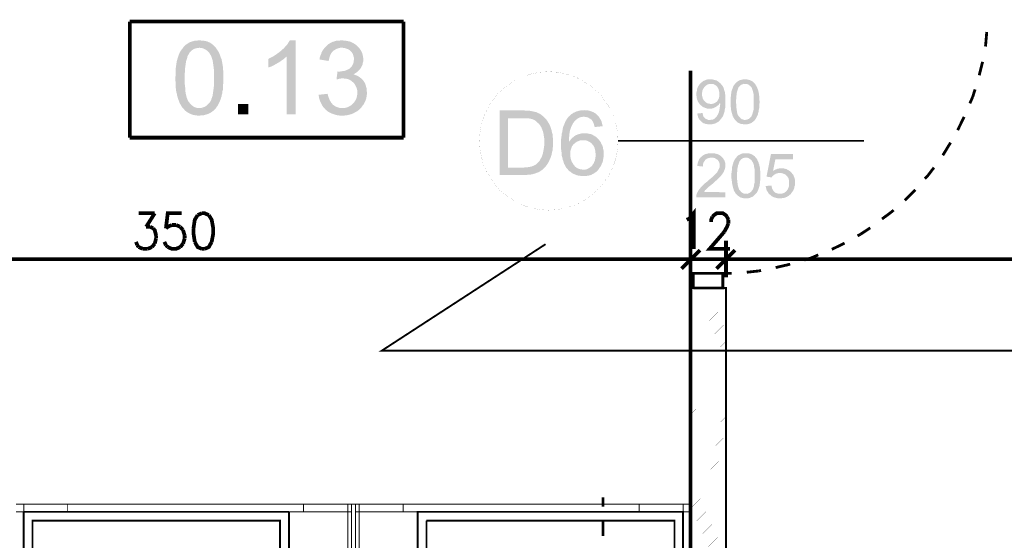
# Model space of a CAD drawing. Header units: millimetres. Extents: x -14047 to 49934, y -21523 to 14989.
# Tile 77 of 256: x 436 to 770, y 6058 to 6235. Entities that reach past the tile are written whole.
import ezdxf

# ---------------------------------------------------------------- set-up
doc = ezdxf.new("R2010")
doc.units = ezdxf.units.MM
doc.layers.add('H', color=7, linetype='Continuous')
doc.layers.add('P', color=7, linetype='Continuous')

msp = doc.modelspace()

# ---------------------------------------------------------------- hatches: boundary and pattern name
at = {"layer": 'H', "linetype": 'Continuous'}
for points in [[(496.976, 6202.323), (496.356, 6202.323), (495.651, 6202.408), (495.121, 6202.498), (494.506, 6202.673), (493.976, 6202.853), (493.446, 6203.118), (493.006, 6203.378), (492.476, 6203.733), (492.036, 6204.088), (491.681, 6204.528), (491.242, 6204.968), (490.977, 6205.323), (490.537, 6206.113), (490.272, 6206.553), (490.097, 6206.998), (489.922, 6207.528), (489.742, 6207.968), (489.567, 6208.583), (489.392, 6209.112), (489.302, 6209.727), (489.127, 6210.347), (489.037, 6210.962), (488.952, 6211.582), (488.862, 6212.287), (488.862, 6212.992), (488.862, 6213.787), (488.772, 6214.492), (488.772, 6215.107), (488.862, 6215.817), (488.862, 6216.521), (488.862, 6217.226), (488.862, 6217.841), (488.952, 6218.546), (489.037, 6219.166), (489.127, 6219.696), (489.212, 6220.311), (489.302, 6220.841), (489.477, 6221.371), (489.567, 6221.811), (489.742, 6222.251), (489.922, 6222.871), (490.182, 6223.486), (490.447, 6224.015), (490.802, 6224.545), (491.152, 6224.985), (491.506, 6225.515), (496.886, 6225.34), (496.356, 6225.25), (495.741, 6225.16), (495.211, 6224.985), (494.771, 6224.72), (494.241, 6224.37), (493.886, 6223.925), (493.536, 6223.576), (493.356, 6223.221), (493.096, 6222.781), (492.916, 6222.426), (492.831, 6221.986), (492.651, 6221.456), (492.476, 6220.931), (492.386, 6220.401), (492.301, 6219.781), (492.211, 6219.166), (492.126, 6218.546), (492.036, 6217.756), (492.036, 6217.051), (491.946, 6216.257), (491.946, 6215.462), (491.946, 6214.227), (491.946, 6213.432), (492.036, 6212.642), (492.126, 6211.932), (492.126, 6211.227), (492.211, 6210.522), (492.301, 6209.992), (492.386, 6209.377), (492.566, 6208.848), (492.651, 6208.408), (492.831, 6207.968), (493.006, 6207.528), (493.181, 6207.173), (493.446, 6206.908), (493.801, 6206.378), (494.241, 6205.938), (494.681, 6205.583), (495.211, 6205.233), (495.741, 6205.058), (496.271, 6204.878), (496.796, 6204.878), (502.44, 6204.703), (502.09, 6204.353), (501.65, 6203.908), (501.47, 6203.823), (501.03, 6203.468), (500.59, 6203.203), (500.06, 6202.938), (499.53, 6202.763), (498.915, 6202.588), (498.386, 6202.408), (497.681, 6202.408), (497.061, 6202.323)], [(502.44, 6204.703), (496.976, 6204.878), (497.501, 6204.878), (498.031, 6205.058), (498.561, 6205.233), (499.09, 6205.498), (499.53, 6205.848), (499.97, 6206.293), (500.415, 6206.733), (500.765, 6207.263), (500.94, 6207.613), (501.03, 6207.968), (501.205, 6208.408), (501.385, 6208.937), (501.47, 6209.467), (501.56, 6209.992), (501.65, 6210.612), (501.735, 6211.227), (501.825, 6211.932), (501.91, 6212.642), (501.91, 6213.432), (501.91, 6214.317), (501.91, 6215.107), (501.91, 6215.992), (501.91, 6216.786), (501.91, 6217.576), (501.825, 6218.281), (501.735, 6218.991), (501.65, 6219.606), (501.56, 6220.226), (501.47, 6220.841), (501.385, 6221.281), (501.205, 6221.811), (501.03, 6222.251), (500.94, 6222.606), (500.675, 6222.956), (500.5, 6223.311), (500.15, 6223.84), (499.705, 6224.28), (499.18, 6224.63), (498.736, 6224.895), (498.211, 6225.16), (497.681, 6225.25), (497.061, 6225.34), (496.886, 6225.34), (491.506, 6225.515), (491.861, 6225.865), (492.301, 6226.31), (492.386, 6226.395), (492.916, 6226.75), (493.356, 6227.015), (493.886, 6227.28), (494.416, 6227.455), (495.036, 6227.63), (495.651, 6227.805), (496.271, 6227.805), (496.886, 6227.895), (497.591, 6227.805), (498.211, 6227.805), (498.825, 6227.63), (499.445, 6227.545), (499.97, 6227.28), (500.5, 6227.1), (501.03, 6226.75), (501.47, 6226.395), (501.91, 6226.045), (502.355, 6225.6), (502.705, 6225.075), (502.97, 6224.72), (503.235, 6224.28), (503.59, 6223.751), (503.765, 6223.221), (504.03, 6222.606), (504.205, 6222.076), (504.47, 6221.456), (504.56, 6221.016), (504.645, 6220.576), (504.735, 6220.046), (504.825, 6219.516), (504.91, 6218.991), (505, 6218.371), (505, 6217.756), (505.085, 6217.051), (505.085, 6216.431), (505.085, 6215.637), (505.085, 6214.317), (505.085, 6213.612), (505, 6212.992), (505, 6212.287), (504.91, 6211.672), (504.91, 6211.052), (504.735, 6210.437), (504.735, 6209.907), (504.56, 6209.377), (504.47, 6208.848), (504.295, 6208.408), (504.205, 6207.968), (503.94, 6207.348), (503.675, 6206.733), (503.41, 6206.203), (503.145, 6205.673), (502.795, 6205.233)], [(526.517, 6202.763), (526.517, 6222.341), (522.017, 6222.426), (522.547, 6222.781), (523.077, 6223.136), (523.517, 6223.486), (524.047, 6223.84), (524.487, 6224.19), (524.842, 6224.545), (525.367, 6224.985), (525.897, 6225.515), (526.252, 6225.955), (526.692, 6226.395), (527.047, 6226.925), (527.307, 6227.365), (527.572, 6227.805), (529.601, 6227.895), (529.601, 6202.763)], [(540.8, 6220.841), (537.715, 6221.371), (537.8, 6222.076), (537.98, 6222.691), (538.245, 6223.221), (538.42, 6223.84), (538.685, 6224.28), (539.035, 6224.81), (539.39, 6225.25), (539.745, 6225.69), (540.185, 6226.045), (540.715, 6226.575), (541.155, 6226.835), (541.685, 6227.1), (542.21, 6227.365), (542.83, 6227.545), (543.36, 6227.72), (543.974, 6227.805), (544.594, 6227.805), (545.209, 6227.895), (545.829, 6227.805), (546.444, 6227.805), (547.064, 6227.63), (547.679, 6227.545), (548.209, 6227.365), (548.739, 6227.1), (549.004, 6227.015), (549.529, 6226.66), (550.059, 6226.31), (550.499, 6225.955), (550.943, 6225.515), (545.299, 6225.34), (544.679, 6225.34), (544.064, 6225.16), (543.534, 6224.985), (543.005, 6224.72), (542.475, 6224.37), (542.3, 6224.19), (541.945, 6223.84), (541.595, 6223.401), (541.33, 6222.871), (541.155, 6222.341), (540.975, 6221.721), (540.8, 6221.016)], [(550.499, 6217.136), (544.239, 6217.226), (544.859, 6217.311), (545.474, 6217.401), (546.094, 6217.491), (546.619, 6217.666), (547.239, 6217.931), (547.769, 6218.196), (548.294, 6218.636), (548.649, 6219.076), (548.914, 6219.516), (549.179, 6220.046), (549.269, 6220.576), (549.354, 6221.281), (549.354, 6221.456), (549.354, 6222.076), (549.179, 6222.606), (549.004, 6223.221), (548.739, 6223.661), (548.294, 6224.105), (547.769, 6224.63), (547.324, 6224.895), (546.799, 6225.075), (546.179, 6225.25), (545.564, 6225.34), (545.299, 6225.34), (550.943, 6225.515), (551.293, 6225.075), (551.648, 6224.545), (551.913, 6224.015), (552.178, 6223.486), (552.353, 6222.871), (552.443, 6222.341), (552.528, 6221.721), (552.528, 6221.371), (552.528, 6220.751), (552.353, 6220.136), (552.263, 6219.606), (551.998, 6219.076), (551.733, 6218.546), (551.293, 6217.931), (550.943, 6217.576)], [(520.343, 6218.636), (520.343, 6221.546), (520.958, 6221.901), (521.487, 6222.166), (522.017, 6222.426), (526.517, 6222.341), (526.072, 6221.986), (525.722, 6221.636), (525.192, 6221.281), (524.662, 6220.931), (524.132, 6220.486), (523.607, 6220.226), (522.987, 6219.871), (522.372, 6219.516), (521.842, 6219.251), (521.312, 6218.991), (520.783, 6218.811)], [(543.444, 6214.582), (543.799, 6217.311), (544.239, 6217.226), (550.499, 6217.136), (549.974, 6216.786), (549.444, 6216.431), (549.089, 6216.341), (549.709, 6216.167), (550.324, 6215.902), (550.853, 6215.637), (551.293, 6215.372), (551.733, 6215.022), (545.564, 6214.932), (545.119, 6214.932), (544.504, 6214.847), (543.889, 6214.667)], [(551.558, 6204.793), (545.384, 6204.878), (546.004, 6204.878), (546.534, 6204.968), (547.149, 6205.143), (547.679, 6205.408), (548.209, 6205.673), (548.649, 6206.028), (549.004, 6206.378), (549.444, 6206.818), (549.709, 6207.263), (550.059, 6207.788), (550.239, 6208.318), (550.414, 6208.937), (550.499, 6209.552), (550.499, 6210.082), (550.499, 6210.702), (550.414, 6211.317), (550.239, 6211.847), (549.974, 6212.377), (549.709, 6212.902), (549.354, 6213.347), (549.089, 6213.612), (548.649, 6213.962), (548.209, 6214.317), (547.679, 6214.582), (547.149, 6214.757), (546.534, 6214.847), (545.914, 6214.932), (545.564, 6214.932), (551.733, 6215.022), (552.178, 6214.582), (552.528, 6214.227), (552.883, 6213.697), (553.148, 6213.257), (553.323, 6212.727), (553.498, 6212.112), (553.673, 6211.492), (553.673, 6210.877), (553.763, 6210.257), (553.763, 6209.552), (553.673, 6208.937), (553.588, 6208.318), (553.413, 6207.788), (553.233, 6207.263), (552.968, 6206.733), (552.703, 6206.203), (552.353, 6205.763), (551.998, 6205.233)], [(666.548, 6206.293), (666.373, 6206.553), (666.198, 6206.818), (666.018, 6207.173), (665.753, 6207.788), (665.578, 6208.498), (665.578, 6208.848), (665.493, 6209.202), (665.493, 6209.552), (665.493, 6209.992), (665.578, 6210.347), (665.668, 6210.702), (665.668, 6211.142), (665.753, 6211.407), (665.933, 6211.757), (666.018, 6212.112), (666.198, 6212.377), (666.373, 6212.642), (666.548, 6212.902), (666.813, 6213.167), (667.168, 6213.522), (667.433, 6213.697), (667.698, 6213.962), (667.958, 6214.137), (668.313, 6214.227), (668.578, 6214.402), (668.928, 6214.492), (669.283, 6214.582), (669.638, 6214.582), (670.077, 6214.667), (670.252, 6214.667), (670.607, 6214.667), (670.957, 6214.582), (671.312, 6214.492), (671.662, 6214.402), (672.017, 6214.317), (672.367, 6214.227), (672.632, 6214.052), (672.897, 6213.877), (673.162, 6213.697), (673.427, 6213.432), (673.782, 6213.167), (670.427, 6213.082), (670.077, 6213.082), (669.813, 6213.082), (669.458, 6212.902), (669.108, 6212.817), (668.843, 6212.552), (668.578, 6212.377), (668.313, 6212.112), (668.138, 6211.847), (667.873, 6211.582), (667.783, 6211.227), (667.608, 6210.962), (667.518, 6210.612), (667.433, 6209.907), (667.433, 6209.552), (667.433, 6209.112), (667.518, 6208.758), (667.608, 6208.408), (667.698, 6208.053), (667.873, 6207.788), (668.048, 6207.528), (668.223, 6207.263), (668.578, 6206.908), (668.843, 6206.733), (669.108, 6206.553), (669.458, 6206.468), (669.813, 6206.378), (670.162, 6206.293), (670.427, 6206.293)], [(685.33, 6200.734), (681.981, 6200.824), (682.336, 6200.914), (682.686, 6200.914), (682.951, 6201.089), (683.306, 6201.179), (683.571, 6201.439), (683.831, 6201.703), (684.096, 6201.968), (684.276, 6202.233), (684.361, 6202.498), (684.451, 6202.673), (684.541, 6202.938), (684.626, 6203.293), (684.715, 6203.558), (684.8, 6203.908), (684.89, 6204.263), (684.89, 6204.703), (684.89, 6205.058), (684.98, 6205.498), (684.98, 6206.028), (684.98, 6206.468), (684.98, 6206.998), (684.98, 6207.528), (684.98, 6207.968), (684.98, 6208.498), (684.89, 6208.937), (684.89, 6209.287), (684.89, 6209.727), (684.8, 6210.082), (684.715, 6210.437), (684.626, 6210.702), (684.541, 6211.052), (684.451, 6211.317), (684.361, 6211.492), (684.276, 6211.757), (684.186, 6211.932), (683.921, 6212.197), (683.656, 6212.462), (683.306, 6212.727), (683.041, 6212.902), (682.776, 6212.992), (682.421, 6213.082), (682.071, 6213.082), (678.716, 6213.257), (678.981, 6213.432), (679.161, 6213.697), (679.601, 6213.962), (679.866, 6214.137), (680.131, 6214.317), (680.481, 6214.402), (680.836, 6214.492), (681.186, 6214.582), (681.541, 6214.667), (681.981, 6214.667), (682.421, 6214.667), (682.776, 6214.582), (683.126, 6214.492), (683.481, 6214.402), (683.746, 6214.317), (684.096, 6214.137), (684.451, 6213.962), (684.715, 6213.787), (684.98, 6213.522), (685.245, 6213.257), (685.51, 6212.992), (685.595, 6212.727), (685.775, 6212.462), (685.95, 6212.197), (686.125, 6211.847), (686.215, 6211.492), (686.39, 6211.142), (686.48, 6210.787), (686.565, 6210.522), (686.655, 6210.257), (686.655, 6209.992), (686.745, 6209.642), (686.745, 6209.287), (686.83, 6208.937), (686.83, 6208.583), (686.83, 6208.143), (686.83, 6207.788), (686.92, 6207.348), (686.92, 6206.553), (686.83, 6206.113), (686.83, 6205.673), (686.83, 6204.968), (686.745, 6204.528), (686.655, 6204.173), (686.655, 6203.908), (686.48, 6203.203), (686.39, 6202.938), (686.39, 6202.763), (686.035, 6201.968), (685.86, 6201.618), (685.685, 6201.354)], [(669.987, 6199.324), (669.638, 6199.324), (669.193, 6199.414), (668.843, 6199.414), (668.578, 6199.499), (668.223, 6199.679), (667.873, 6199.764), (667.608, 6199.944), (667.343, 6200.204), (667.168, 6200.294), (666.903, 6200.559), (666.728, 6200.824), (670.077, 6200.824), (670.427, 6200.914), (670.782, 6200.914), (671.132, 6200.999), (671.487, 6201.179), (671.842, 6201.439), (672.102, 6201.703), (672.367, 6201.968), (672.547, 6202.233), (672.722, 6202.588), (672.897, 6202.853), (672.987, 6203.203), (673.162, 6203.558), (673.252, 6203.998), (673.337, 6204.353), (673.427, 6204.703), (673.427, 6205.143), (673.517, 6205.498), (673.602, 6206.203), (673.517, 6206.643), (672.102, 6206.818), (672.367, 6206.998), (672.547, 6207.173), (672.722, 6207.438), (672.897, 6207.703), (673.077, 6208.053), (673.162, 6208.318), (673.252, 6208.673), (673.337, 6209.112), (673.337, 6209.467), (673.337, 6210.082), (673.252, 6210.437), (673.162, 6210.787), (673.077, 6211.142), (672.987, 6211.492), (672.812, 6211.757), (672.632, 6212.022), (672.547, 6212.197), (672.282, 6212.462), (671.927, 6212.642), (671.662, 6212.817), (671.312, 6212.992), (670.957, 6213.082), (670.607, 6213.082), (670.427, 6213.082), (673.782, 6213.167), (673.957, 6212.902), (674.222, 6212.642), (674.397, 6212.377), (674.752, 6211.672), (674.837, 6211.407), (674.927, 6211.052), (675.017, 6210.787), (675.192, 6210.172), (675.192, 6209.817), (675.277, 6209.467), (675.367, 6209.022), (675.367, 6208.673), (675.367, 6208.233), (675.367, 6207.788), (675.367, 6207.438), (675.367, 6206.908), (675.367, 6206.553), (675.367, 6206.113), (675.277, 6205.323), (675.277, 6204.968), (675.192, 6204.613), (675.102, 6204.263), (675.102, 6203.908), (675.017, 6203.558), (674.927, 6203.293), (674.837, 6203.028), (674.752, 6202.853), (674.662, 6202.408), (674.487, 6202.058), (674.307, 6201.793), (674.047, 6201.439), (673.867, 6201.179), (673.602, 6200.914), (673.427, 6200.649), (673.162, 6200.384), (672.897, 6200.204), (672.632, 6200.029), (672.282, 6199.854), (672.017, 6199.679), (671.662, 6199.589), (671.312, 6199.499), (670.957, 6199.414), (670.607, 6199.324), (670.252, 6199.324)], [(681.981, 6199.324), (681.626, 6199.324), (681.276, 6199.414), (680.921, 6199.414), (680.571, 6199.499), (680.216, 6199.679), (679.951, 6199.764), (679.601, 6199.944), (679.336, 6200.119), (679.071, 6200.384), (678.806, 6200.649), (678.631, 6200.914), (678.451, 6201.089), (678.276, 6201.354), (678.101, 6201.618), (678.011, 6201.883), (677.836, 6202.148), (677.746, 6202.408), (677.661, 6202.763), (677.481, 6203.378), (677.396, 6203.733), (677.306, 6204.088), (677.222, 6204.878), (677.132, 6205.763), (677.132, 6206.203), (677.132, 6206.643), (677.132, 6206.998), (677.132, 6207.438), (677.132, 6207.878), (677.132, 6208.233), (677.222, 6209.022), (677.222, 6209.377), (677.306, 6209.727), (677.396, 6210.082), (677.396, 6210.437), (677.481, 6210.702), (677.571, 6211.052), (677.661, 6211.227), (677.836, 6211.672), (677.926, 6212.022), (678.101, 6212.377), (678.276, 6212.642), (678.716, 6213.257), (681.981, 6213.082), (681.626, 6213.082), (681.276, 6212.992), (680.921, 6212.902), (680.656, 6212.727), (680.396, 6212.552), (680.131, 6212.287), (679.951, 6212.022), (679.776, 6211.847), (679.686, 6211.582), (679.601, 6211.407), (679.426, 6210.787), (679.336, 6210.522), (679.246, 6210.172), (679.161, 6209.817), (679.161, 6209.467), (679.071, 6209.022), (679.071, 6208.143), (678.981, 6207.703), (678.981, 6206.468), (679.071, 6205.938), (679.071, 6205.498), (679.071, 6205.058), (679.161, 6204.613), (679.161, 6204.263), (679.246, 6203.908), (679.336, 6203.558), (679.336, 6203.293), (679.426, 6202.938), (679.511, 6202.673), (679.601, 6202.498), (679.776, 6202.233), (679.866, 6202.058), (680.131, 6201.793), (680.396, 6201.528), (680.656, 6201.264), (680.921, 6201.089), (681.276, 6200.999), (681.541, 6200.914), (681.891, 6200.824), (685.33, 6200.734), (685.065, 6200.559), (684.8, 6200.294), (684.451, 6200.029), (684.186, 6199.854), (683.831, 6199.679), (683.571, 6199.589), (683.216, 6199.499), (682.861, 6199.414), (682.421, 6199.324), (682.071, 6199.324)], [(545.299, 6202.323), (544.679, 6202.323), (544.064, 6202.408), (543.444, 6202.498), (542.92, 6202.673), (542.3, 6202.853), (541.77, 6203.028), (541.24, 6203.293), (540.8, 6203.558), (540.27, 6203.908), (539.83, 6204.263), (539.48, 6204.703), (539.035, 6205.143), (538.685, 6205.583), (538.42, 6206.113), (538.155, 6206.643), (537.89, 6207.173), (537.715, 6207.703), (537.54, 6208.318), (537.45, 6208.937), (537.36, 6209.377), (540.45, 6209.727), (540.625, 6209.022), (540.8, 6208.408), (541.065, 6207.788), (541.33, 6207.263), (541.595, 6206.818), (541.945, 6206.378), (542.21, 6206.028), (542.74, 6205.673), (543.27, 6205.323), (543.799, 6205.143), (544.329, 6204.968), (544.944, 6204.878), (545.384, 6204.878), (551.558, 6204.793), (551.383, 6204.613), (550.943, 6204.173), (550.499, 6203.823), (549.974, 6203.558), (549.529, 6203.293), (549.004, 6203.028), (548.384, 6202.763), (547.854, 6202.673), (547.324, 6202.498), (546.619, 6202.408), (546.004, 6202.323), (545.384, 6202.323)], [(510.024, 6202.763), (510.024, 6206.293), (513.554, 6206.293), (513.554, 6202.763)], [(669.987, 6204.703), (669.638, 6204.703), (669.193, 6204.703), (668.928, 6204.793), (668.578, 6204.878), (668.223, 6205.058), (667.873, 6205.143), (667.608, 6205.323), (667.343, 6205.583), (667.078, 6205.763), (666.813, 6206.028), (666.548, 6206.293), (670.427, 6206.293), (670.782, 6206.293), (671.132, 6206.378), (671.487, 6206.468), (671.842, 6206.643), (672.102, 6206.818), (673.517, 6206.643), (673.337, 6206.378), (673.162, 6206.113), (672.897, 6205.848), (672.547, 6205.583), (672.282, 6205.408), (672.017, 6205.233), (671.662, 6205.058), (671.397, 6204.878), (671.047, 6204.793), (670.692, 6204.703), (670.342, 6204.703)], [(598.737, 6182.131), (598.737, 6204.088), (607.026, 6204.088), (607.641, 6203.998), (608.171, 6203.998), (608.791, 6203.998), (609.231, 6203.908), (609.671, 6203.823), (610.111, 6203.733), (611.26, 6203.468), (611.785, 6203.203), (612.23, 6203.028), (612.67, 6202.763), (613.11, 6202.408), (613.465, 6202.148), (613.815, 6201.793), (606.321, 6201.439), (601.647, 6201.439), (601.647, 6184.686), (613.73, 6184.331), (613.375, 6183.981), (612.935, 6183.716), (612.405, 6183.361), (611.965, 6183.101), (611.435, 6182.921), (610.995, 6182.746), (610.375, 6182.571), (610.201, 6182.481), (609.761, 6182.391), (609.231, 6182.306), (608.701, 6182.216), (608.171, 6182.216), (607.641, 6182.131), (607.026, 6182.131)], [(613.73, 6184.331), (601.647, 6184.686), (607.026, 6184.686), (607.641, 6184.776), (608.171, 6184.776), (608.701, 6184.861), (609.141, 6184.951), (609.586, 6185.041), (609.761, 6185.126), (610.291, 6185.306), (610.815, 6185.566), (611.26, 6185.831), (611.61, 6186.186), (612.05, 6186.625), (612.315, 6186.98), (612.58, 6187.42), (612.845, 6187.95), (613.11, 6188.39), (613.285, 6189.005), (613.465, 6189.45), (613.55, 6189.975), (613.64, 6190.42), (613.73, 6190.945), (613.815, 6191.475), (613.905, 6192.095), (613.905, 6192.625), (613.905, 6193.945), (613.905, 6194.564), (613.815, 6195.089), (613.73, 6195.709), (613.64, 6196.239), (613.55, 6196.679), (613.375, 6197.209), (613.2, 6197.649), (613.02, 6198.089), (612.845, 6198.444), (612.495, 6199.059), (612.14, 6199.499), (611.7, 6199.854), (611.345, 6200.204), (610.995, 6200.559), (610.555, 6200.824), (610.111, 6200.999), (609.671, 6201.179), (609.231, 6201.264), (608.791, 6201.354), (608.261, 6201.354), (607.731, 6201.439), (607.026, 6201.439), (606.411, 6201.439), (613.815, 6201.793), (614.17, 6201.439), (614.52, 6201.089), (614.875, 6200.649), (615.14, 6200.204), (615.405, 6199.764), (615.67, 6199.324), (615.935, 6198.794), (616.02, 6198.444), (616.195, 6198.004), (616.375, 6197.474), (616.46, 6197.029), (616.55, 6196.504), (616.725, 6195.974), (616.725, 6195.444), (616.815, 6194.914), (616.905, 6194.384), (616.905, 6193.77), (616.905, 6193.24), (616.905, 6192.625), (616.905, 6192.095), (616.815, 6191.475), (616.725, 6190.42), (616.55, 6189.89), (616.46, 6189.45), (616.375, 6189.005), (616.285, 6188.74), (616.11, 6188.215), (615.935, 6187.685), (615.67, 6187.155), (615.49, 6186.715), (615.225, 6186.276), (614.96, 6185.831), (614.785, 6185.566), (614.435, 6185.126), (614.08, 6184.686)], [(622.104, 6183.806), (621.754, 6184.246), (621.489, 6184.511), (621.224, 6184.861), (621.049, 6185.216), (620.869, 6185.656), (620.604, 6186.011), (620.519, 6186.451), (620.339, 6186.98), (620.164, 6187.42), (620.079, 6187.95), (619.899, 6188.48), (619.814, 6189.005), (619.814, 6189.625), (619.724, 6190.155), (619.634, 6190.86), (619.634, 6191.475), (619.634, 6192.18), (619.634, 6192.36), (619.634, 6193.77), (619.634, 6194.384), (619.724, 6195.004), (619.814, 6195.619), (619.814, 6196.149), (619.989, 6196.679), (620.079, 6197.209), (620.164, 6197.739), (620.254, 6198.264), (620.429, 6198.709), (620.784, 6199.589), (621.134, 6200.469), (621.399, 6200.824), (621.574, 6201.179), (621.839, 6201.528), (622.284, 6202.058), (622.724, 6202.408), (623.074, 6202.763), (623.514, 6203.028), (623.869, 6203.293), (624.309, 6203.468), (624.839, 6203.733), (625.278, 6203.823), (625.808, 6203.998), (626.338, 6204.088), (626.868, 6204.088), (627.398, 6204.173), (628.013, 6204.088), (628.633, 6204.088), (629.158, 6203.998), (629.688, 6203.823), (630.128, 6203.643), (630.573, 6203.468), (631.013, 6203.203), (631.453, 6202.938), (631.718, 6202.673), (632.068, 6202.323), (632.423, 6201.968), (627.308, 6201.968), (626.778, 6201.883), (626.248, 6201.793), (625.808, 6201.618), (625.278, 6201.354), (625.104, 6201.179), (624.664, 6200.914), (624.309, 6200.559), (624.044, 6200.204), (623.694, 6199.764), (623.429, 6199.234), (623.164, 6198.709), (623.074, 6198.529), (622.899, 6198.089), (622.809, 6197.739), (622.634, 6197.294), (622.544, 6196.769), (622.459, 6196.239), (622.459, 6195.709), (622.369, 6195.179), (622.284, 6194.564), (622.284, 6193.855), (622.284, 6193.415), (624.664, 6193.24), (624.224, 6192.885), (623.959, 6192.71), (623.604, 6192.27), (623.339, 6191.915), (623.164, 6191.475), (622.989, 6190.945), (622.809, 6190.42), (622.724, 6189.89), (622.724, 6189.36), (622.724, 6188.74), (622.809, 6188.215), (622.899, 6187.685), (623.074, 6187.155), (623.254, 6186.625), (623.604, 6186.096), (623.869, 6185.656), (624.224, 6185.216), (624.574, 6184.861), (624.929, 6184.596), (625.458, 6184.331), (625.898, 6184.156), (626.428, 6184.071), (626.953, 6183.981), (627.133, 6183.981)], [(631.013, 6198.444), (630.833, 6199.059), (630.658, 6199.679), (630.483, 6200.119), (630.218, 6200.559), (630.043, 6200.824), (629.603, 6201.179), (629.158, 6201.439), (628.718, 6201.703), (628.278, 6201.793), (627.748, 6201.883), (627.308, 6201.968), (632.423, 6201.968), (632.687, 6201.528), (632.952, 6201.089), (633.217, 6200.649), (633.392, 6200.204), (633.482, 6199.679), (633.657, 6199.059), (633.747, 6198.709)], [(666.728, 6200.824), (666.463, 6201.089), (666.283, 6201.354), (666.108, 6201.703), (666.018, 6202.058), (665.933, 6202.408), (665.843, 6202.763), (665.843, 6203.028), (667.608, 6203.203), (667.698, 6202.763), (667.783, 6202.408), (667.873, 6202.058), (668.138, 6201.793), (668.313, 6201.528), (668.403, 6201.439), (668.753, 6201.179), (669.018, 6201.089), (669.373, 6200.914), (669.723, 6200.824), (670.077, 6200.824)], [(624.664, 6193.24), (622.284, 6193.415), (622.634, 6193.855), (622.989, 6194.299), (623.339, 6194.739), (623.779, 6195.004), (624.134, 6195.354), (624.574, 6195.619), (625.194, 6195.884), (625.633, 6196.059), (626.163, 6196.149), (626.688, 6196.324), (627.218, 6196.324), (627.573, 6196.324), (628.188, 6196.324), (628.633, 6196.239), (629.158, 6196.149), (629.688, 6196.059), (630.128, 6195.884), (630.573, 6195.619), (631.013, 6195.354), (631.453, 6195.089), (631.893, 6194.739), (632.158, 6194.384), (632.513, 6194.034), (627.133, 6193.945), (626.513, 6193.945), (625.983, 6193.855), (625.543, 6193.68), (625.104, 6193.505)], [(627.218, 6181.776), (626.688, 6181.776), (626.163, 6181.866), (625.633, 6181.951), (625.104, 6182.041), (624.664, 6182.216), (624.224, 6182.391), (623.694, 6182.571), (623.339, 6182.836), (622.899, 6183.186), (622.459, 6183.451), (622.104, 6183.806), (627.133, 6183.981), (627.748, 6183.981), (628.188, 6184.071), (628.633, 6184.246), (629.073, 6184.511), (629.513, 6184.776), (629.953, 6185.126), (630.128, 6185.306), (630.393, 6185.746), (630.658, 6186.096), (630.833, 6186.536), (631.098, 6187.065), (631.188, 6187.595), (631.278, 6188.125), (631.363, 6188.655), (631.363, 6189.095), (631.278, 6189.71), (631.278, 6190.24), (631.098, 6190.77), (631.013, 6191.3), (630.833, 6191.74), (630.573, 6192.18), (630.218, 6192.535), (630.128, 6192.71), (629.778, 6193.065), (629.338, 6193.33), (628.893, 6193.595), (628.453, 6193.77), (627.923, 6193.945), (627.398, 6193.945), (627.133, 6193.945), (632.513, 6194.034), (632.862, 6193.595), (633.127, 6193.15), (633.302, 6192.71), (633.567, 6192.27), (633.747, 6191.83), (633.832, 6191.3), (633.922, 6190.77), (634.097, 6190.24), (634.097, 6189.625), (634.097, 6189.27), (634.097, 6188.74), (634.007, 6188.125), (633.922, 6187.595), (633.832, 6187.155), (633.747, 6186.625), (633.482, 6186.096), (633.302, 6185.656), (633.217, 6185.391), (632.952, 6184.951), (632.598, 6184.511), (632.333, 6184.071), (631.983, 6183.626), (631.628, 6183.276), (631.188, 6183.011), (630.748, 6182.656), (630.308, 6182.481), (629.863, 6182.216), (629.338, 6182.041), (628.808, 6181.951), (628.368, 6181.866), (627.748, 6181.776)], [(665.493, 6174.547), (665.493, 6174.897), (665.493, 6175.252), (665.578, 6175.602), (665.668, 6175.782), (665.753, 6176.132), (665.933, 6176.397), (666.108, 6176.752), (666.283, 6177.012), (666.548, 6177.367), (666.813, 6177.632), (666.903, 6177.807), (667.078, 6177.982), (667.253, 6178.247), (668.048, 6178.957), (668.313, 6179.216), (668.578, 6179.481), (668.928, 6179.746), (669.283, 6180.011), (669.638, 6180.366), (670.342, 6180.981), (670.692, 6181.246), (670.957, 6181.511), (671.487, 6182.041), (671.752, 6182.306), (672.017, 6182.481), (672.192, 6182.746), (672.367, 6182.921), (672.547, 6183.101), (672.812, 6183.541), (672.987, 6183.891), (673.162, 6184.246), (673.337, 6184.596), (673.427, 6184.951), (673.427, 6185.216), (673.427, 6185.481), (673.427, 6185.831), (673.337, 6186.186), (673.252, 6186.451), (673.077, 6186.8), (672.897, 6187.065), (672.722, 6187.33), (672.367, 6187.505), (672.102, 6187.685), (671.842, 6187.86), (671.487, 6187.95), (671.132, 6188.035), (670.692, 6188.035), (674.307, 6188.125), (674.572, 6187.86), (674.752, 6187.505), (674.927, 6187.245), (675.102, 6186.89), (675.192, 6186.625), (675.277, 6186.276), (675.367, 6185.921), (675.367, 6185.481), (675.367, 6185.041), (675.277, 6184.686), (675.102, 6183.981), (674.927, 6183.626), (674.837, 6183.361), (674.662, 6183.011), (674.487, 6182.746), (674.307, 6182.481), (674.047, 6182.131), (673.782, 6181.776), (673.602, 6181.601), (673.427, 6181.421), (673.162, 6181.156), (672.987, 6180.981), (672.722, 6180.716), (672.457, 6180.451), (672.102, 6180.186), (671.842, 6179.926), (671.487, 6179.661), (671.132, 6179.306), (670.957, 6179.132), (670.517, 6178.777), (670.162, 6178.512), (669.813, 6178.247), (669.548, 6177.982), (669.283, 6177.722), (669.018, 6177.542), (668.928, 6177.367), (668.488, 6177.012), (668.313, 6176.662), (668.138, 6176.397), (675.367, 6176.307), (675.367, 6174.547)], [(667.698, 6185.041), (665.843, 6185.216), (665.843, 6185.656), (665.933, 6186.011), (666.018, 6186.361), (666.108, 6186.715), (666.283, 6187.065), (666.373, 6187.42), (666.548, 6187.685), (666.813, 6187.95), (666.988, 6188.215), (667.253, 6188.39), (667.518, 6188.655), (668.048, 6189.005), (668.403, 6189.185), (668.753, 6189.27), (669.018, 6189.36), (669.458, 6189.45), (669.813, 6189.535), (670.162, 6189.535), (670.607, 6189.535), (671.047, 6189.535), (671.487, 6189.535), (671.842, 6189.45), (672.192, 6189.36), (672.547, 6189.27), (672.897, 6189.185), (673.162, 6189.005), (673.782, 6188.655), (673.957, 6188.48), (674.307, 6188.125), (670.607, 6188.035), (670.252, 6188.035), (669.902, 6187.95), (669.548, 6187.86), (669.193, 6187.77), (668.928, 6187.595), (668.578, 6187.33), (668.313, 6186.98), (668.138, 6186.715), (667.958, 6186.451), (667.873, 6186.096), (667.698, 6185.746), (667.698, 6185.306)], [(682.336, 6174.282), (681.981, 6174.282), (681.541, 6174.282), (681.186, 6174.367), (680.836, 6174.457), (680.481, 6174.547), (680.216, 6174.722), (679.951, 6174.897), (679.601, 6175.072), (679.336, 6175.337), (679.161, 6175.517), (678.896, 6175.782), (678.716, 6176.042), (678.631, 6176.222), (678.451, 6176.487), (678.276, 6176.752), (678.191, 6177.012), (678.101, 6177.367), (678.011, 6177.632), (677.836, 6178.337), (677.746, 6178.692), (677.661, 6179.042), (677.571, 6179.836), (677.481, 6180.631), (677.396, 6181.071), (677.396, 6181.601), (677.396, 6181.866), (677.396, 6182.306), (677.396, 6182.746), (677.481, 6183.186), (677.571, 6183.981), (677.571, 6184.331), (677.571, 6184.686), (677.661, 6185.041), (677.746, 6185.306), (677.836, 6185.656), (677.926, 6185.921), (678.011, 6186.186), (678.101, 6186.536), (678.276, 6186.89), (678.451, 6187.245), (678.631, 6187.595), (679.071, 6188.125), (682.246, 6188.035), (681.981, 6188.035), (681.541, 6187.95), (681.276, 6187.86), (681.011, 6187.685), (680.656, 6187.42), (680.481, 6187.245), (680.306, 6186.98), (680.131, 6186.8), (680.041, 6186.536), (679.951, 6186.276), (679.776, 6185.746), (679.601, 6185.391), (679.601, 6185.126), (679.511, 6184.776), (679.426, 6184.331), (679.426, 6183.981), (679.336, 6183.101), (679.336, 6182.656), (679.336, 6181.421), (679.336, 6180.896), (679.336, 6180.451), (679.426, 6180.011), (679.426, 6179.571), (679.511, 6179.216), (679.511, 6178.867), (679.601, 6178.512), (679.686, 6178.162), (679.776, 6177.897), (679.866, 6177.632), (679.951, 6177.367), (680.041, 6177.192), (680.216, 6177.012), (680.481, 6176.662), (680.656, 6176.397), (680.921, 6176.222), (681.276, 6176.042), (681.541, 6175.867), (681.891, 6175.782), (682.246, 6175.782), (685.595, 6175.692), (685.33, 6175.427), (685.155, 6175.252), (684.8, 6174.897), (684.451, 6174.722), (684.186, 6174.632), (683.831, 6174.457), (683.481, 6174.367), (683.126, 6174.282), (682.776, 6174.282), (682.421, 6174.282)], [(685.595, 6175.692), (682.336, 6175.782), (682.686, 6175.782), (682.951, 6175.867), (683.306, 6175.957), (683.571, 6176.132), (683.921, 6176.307), (684.186, 6176.572), (684.361, 6176.927), (684.626, 6177.192), (684.715, 6177.367), (684.8, 6177.632), (684.89, 6177.897), (684.98, 6178.162), (685.065, 6178.512), (685.065, 6178.867), (685.155, 6179.216), (685.245, 6179.571), (685.245, 6180.011), (685.245, 6180.451), (685.33, 6180.896), (685.33, 6181.421), (685.33, 6181.866), (685.33, 6182.391), (685.33, 6182.921), (685.245, 6183.361), (685.245, 6183.806), (685.245, 6184.246), (685.155, 6184.596), (685.065, 6184.951), (685.065, 6185.306), (684.98, 6185.656), (684.89, 6185.921), (684.8, 6186.186), (684.715, 6186.451), (684.541, 6186.625), (684.451, 6186.8), (684.186, 6187.155), (683.921, 6187.42), (683.656, 6187.595), (683.391, 6187.77), (683.041, 6187.95), (682.776, 6188.035), (682.421, 6188.035), (679.071, 6188.125), (679.246, 6188.39), (679.511, 6188.655), (679.866, 6188.92), (680.216, 6189.095), (680.481, 6189.185), (680.836, 6189.36), (681.101, 6189.45), (681.541, 6189.535), (681.891, 6189.535), (682.246, 6189.535), (682.686, 6189.535), (683.126, 6189.535), (683.481, 6189.45), (683.746, 6189.36), (684.096, 6189.27), (684.451, 6189.095), (684.715, 6188.92), (685.065, 6188.655), (685.33, 6188.48), (685.51, 6188.215), (685.775, 6187.95), (685.95, 6187.685), (686.125, 6187.42), (686.3, 6187.065), (686.39, 6186.8), (686.565, 6186.451), (686.655, 6186.096), (686.83, 6185.746), (686.83, 6185.481), (686.92, 6185.216), (687.005, 6184.861), (687.095, 6184.596), (687.095, 6184.246), (687.095, 6183.891), (687.185, 6183.451), (687.185, 6183.101), (687.185, 6182.656), (687.185, 6182.216), (687.185, 6181.421), (687.185, 6181.071), (687.185, 6180.631), (687.095, 6179.836), (687.095, 6179.481), (687.005, 6179.132), (687.005, 6178.777), (686.83, 6178.162), (686.745, 6177.897), (686.655, 6177.632), (686.39, 6176.927), (686.215, 6176.572), (686.035, 6176.222)], [(691.065, 6181.336), (689.3, 6181.601), (690.8, 6189.27), (698.294, 6189.27), (698.294, 6187.505), (692.299, 6187.505), (691.505, 6183.541), (697.239, 6183.451), (697.499, 6183.186), (697.854, 6182.836), (693.799, 6182.836), (693.444, 6182.836), (693.094, 6182.746), (692.739, 6182.656), (692.384, 6182.571), (692.209, 6182.391), (691.86, 6182.216), (691.595, 6181.951), (691.33, 6181.776), (691.15, 6181.421)], [(693.884, 6174.282), (693.444, 6174.282), (693.004, 6174.282), (692.649, 6174.367), (692.299, 6174.457), (691.945, 6174.547), (691.68, 6174.632), (691.33, 6174.807), (691.065, 6174.987), (690.8, 6175.162), (690.535, 6175.427), (690.27, 6175.602), (693.884, 6175.782), (694.149, 6175.782), (694.589, 6175.867), (694.854, 6175.957), (695.209, 6176.042), (695.474, 6176.222), (695.824, 6176.487), (696.089, 6176.752), (696.269, 6177.012), (696.529, 6177.277), (696.619, 6177.632), (696.794, 6177.897), (696.884, 6178.247), (696.974, 6178.602), (696.974, 6179.042), (696.974, 6179.396), (696.974, 6179.836), (696.974, 6180.186), (696.884, 6180.541), (696.794, 6180.896), (696.619, 6181.246), (696.444, 6181.511), (696.269, 6181.776), (696.089, 6181.951), (695.914, 6182.131), (695.559, 6182.391), (695.299, 6182.481), (694.944, 6182.656), (694.589, 6182.746), (694.239, 6182.836), (693.884, 6182.836), (697.854, 6182.836), (698.029, 6182.571), (698.294, 6182.306), (698.474, 6181.951), (698.559, 6181.686), (698.734, 6181.336), (698.824, 6180.981), (698.914, 6180.631), (698.914, 6180.276), (698.999, 6179.926), (698.999, 6179.216), (698.914, 6178.867), (698.914, 6178.512), (698.734, 6178.162), (698.734, 6177.807), (698.559, 6177.457), (698.474, 6177.102), (698.294, 6176.837), (698.119, 6176.487), (697.854, 6176.222), (697.764, 6176.042), (697.589, 6175.782), (697.324, 6175.517), (697.059, 6175.337), (696.794, 6175.072), (696.444, 6174.897), (696.179, 6174.722), (695.914, 6174.632), (695.209, 6174.367), (694.854, 6174.367), (694.504, 6174.282), (694.149, 6174.282)], [(697.239, 6183.451), (691.505, 6183.541), (691.77, 6183.716), (692.124, 6183.891), (692.474, 6184.071), (692.829, 6184.156), (693.094, 6184.331), (693.444, 6184.331), (693.799, 6184.421), (694.149, 6184.421), (694.679, 6184.421), (695.034, 6184.421), (695.384, 6184.331), (695.739, 6184.246), (696.089, 6184.156), (696.354, 6183.981), (696.709, 6183.806), (696.974, 6183.626)], [(690.27, 6175.602), (690.005, 6175.867), (689.83, 6176.222), (689.655, 6176.487), (689.475, 6176.752), (689.3, 6177.102), (689.21, 6177.457), (689.125, 6177.807), (689.035, 6178.162), (689.035, 6178.427), (690.975, 6178.602), (691.065, 6178.162), (691.15, 6177.807), (691.24, 6177.457), (691.415, 6177.192), (691.595, 6176.837), (691.77, 6176.662), (691.945, 6176.487), (692.209, 6176.222), (692.564, 6176.042), (692.829, 6175.957), (693.179, 6175.867), (693.534, 6175.782), (693.884, 6175.782)]]:
    msp.add_hatch(color=256, dxfattribs=at).paths.add_polyline_path(points)

# ---------------------------------------------------------------- linework, layer by layer
at = {"layer": 'P'}
for points, const_width in [([(473.339, 6234.244), (473.339, 6194.829)], 1.27), ([(566.196, 6234.244), (473.339, 6234.244)], 1.27), ([(566.196, 6194.829), (566.196, 6234.244)], 1.27), ([(763.64, 6226.575), (763.99, 6230.72)], 0.955), ([(763.55, 6225.78), (763.64, 6226.575)], 0.95), ([(663.553, 5977.899), (663.553, 6217.576)], 1.27), ([(761.435, 6215.992), (762.58, 6220.576)], 0.95), ([(615.405, 6217.226), (612.405, 6217.051), (609.406, 6216.431), (606.411, 6215.462), (603.676, 6214.052), (601.117, 6212.287), (598.737, 6210.437), (596.887, 6208.053), (595.123, 6205.498), (593.623, 6202.763), (592.738, 6199.764), (592.123, 6196.769), (591.948, 6193.77), (592.123, 6190.77), (592.738, 6187.685), (593.623, 6184.686), (595.123, 6182.041), (596.887, 6179.481), (598.737, 6177.102), (601.117, 6175.162), (603.676, 6173.397), (606.411, 6171.987), (609.406, 6171.018), (612.405, 6170.403), (615.405, 6170.223), (618.399, 6170.403), (621.399, 6171.018), (624.484, 6171.987), (627.133, 6173.397), (629.688, 6175.162), (632.068, 6177.102), (634.007, 6179.481), (635.772, 6182.041), (637.182, 6184.686), (638.157, 6187.685), (638.772, 6190.77), (638.947, 6193.77), (638.772, 6196.769), (638.157, 6199.764), (637.182, 6202.763), (635.772, 6205.498), (634.007, 6208.053), (632.068, 6210.437), (629.688, 6212.287), (627.133, 6214.052), (624.484, 6215.462), (621.399, 6216.431), (618.399, 6217.051), (615.405, 6217.226)], 0.015), ([(759.23, 6208.673), (760.02, 6211.227)], 0.955), ([(758.261, 6206.468), (759.23, 6208.673)], 0.95), ([(754.116, 6197.384), (756.321, 6201.883)], 0.95), ([(473.339, 6194.829), (566.196, 6194.829)], 1.27), ([(638.947, 6193.77), (722.37, 6193.77)], 0.635), ([(749.087, 6188.83), (751.117, 6192.18), (751.731, 6193.15)], 0.955), ([(743.003, 6180.896), (744.148, 6182.131), (746.092, 6184.686)], 0.95), ([(736.214, 6173.577), (739.743, 6177.102)], 0.955), ([(476.339, 6169.168), (481.808, 6169.168)], 1.27), ([(481.808, 6169.168), (478.898, 6164.578)], 1.27), ([(490.977, 6169.168), (486.217, 6169.168), (485.597, 6164.054)], 1.27), ([(496.356, 6168.548), (495.386, 6166.963), (494.946, 6164.054)], 1.27), ([(497.766, 6169.168), (496.356, 6168.548)], 1.27), ([(500.15, 6168.548), (498.736, 6169.168), (497.766, 6169.168)], 1.27), ([(501.12, 6159.464), (501.65, 6162.289), (501.65, 6164.054), (501.12, 6166.963), (500.15, 6168.548)], 1.27), ([(662.229, 6166.963), (663.198, 6167.403), (664.608, 6169.168), (664.608, 6157.084)], 1.27), ([(670.517, 6166.258), (670.517, 6166.963), (670.957, 6168.018)], 1.27), ([(670.957, 6168.018), (671.487, 6168.548), (672.367, 6169.168), (674.487, 6169.168), (675.457, 6168.548), (675.897, 6168.018)], 1.27), ([(675.897, 6168.018), (676.337, 6166.963)], 1.27), ([(728.455, 6167.228), (731.099, 6169.168), (732.419, 6170.223)], 0.95), ([(478.898, 6164.578), (480.308, 6164.578)], 1.27), ([(480.308, 6164.578), (481.278, 6164.054)], 1.27), ([(481.278, 6164.054), (481.808, 6163.434), (482.248, 6161.669)], 1.27), ([(485.597, 6164.054), (486.217, 6164.578)], 1.27), ([(486.217, 6164.578), (487.627, 6165.198)], 1.27), ([(487.627, 6165.198), (489.037, 6165.198)], 1.27), ([(489.037, 6165.198), (490.447, 6164.578)], 1.27), ([(490.447, 6164.578), (491.416, 6163.434)], 1.27), ([(494.946, 6164.054), (494.946, 6162.289)], 1.27), ([(676.337, 6165.638), (675.897, 6164.578), (674.927, 6162.819)], 1.27), ([(676.337, 6166.963), (676.337, 6165.638)], 1.27), ([(721.136, 6162.024), (724.485, 6164.229)], 0.95), ([(482.248, 6160.614), (481.808, 6158.849)], 1.27), ([(482.248, 6161.669), (482.248, 6160.614)], 1.27), ([(491.416, 6163.434), (491.946, 6161.669)], 1.27), ([(491.946, 6160.614), (491.416, 6158.849)], 1.27), ([(491.946, 6161.669), (491.946, 6160.614)], 1.27), ([(494.946, 6162.289), (495.386, 6159.464)], 1.27), ([(674.927, 6162.819), (669.987, 6157.084), (676.867, 6157.084)], 1.27), ([(720.166, 6161.494), (721.136, 6162.024)], 0.955), ([(475.899, 6158.319), (475.459, 6159.464)], 1.27), ([(476.339, 6157.704), (475.899, 6158.319)], 1.27), ([(477.838, 6157.084), (476.339, 6157.704)], 1.27), ([(480.838, 6157.704), (479.428, 6157.084)], 1.27), ([(481.808, 6158.849), (480.838, 6157.704)], 1.27), ([(485.597, 6158.319), (485.067, 6159.464)], 1.27), ([(486.217, 6157.704), (485.597, 6158.319)], 1.27), ([(490.447, 6157.704), (489.037, 6157.084), (487.627, 6157.084), (486.217, 6157.704)], 1.27), ([(491.416, 6158.849), (490.447, 6157.704)], 1.27), ([(495.386, 6159.464), (496.356, 6157.704), (497.766, 6157.084)], 1.27), ([(498.736, 6157.084), (500.15, 6157.704), (501.12, 6159.464)], 1.27), ([(614.345, 6158.674), (558.792, 6122.519), (971.132, 6122.519), (929.508, 6082.924)], 0.635), ([(663.553, 6147.386), (663.553, 6159.819)], 1.27), ([(663.553, 6147.386), (663.553, 6159.819)], 1.27), ([(675.542, 6159.819), (675.542, 6147.386)], 1.27), ([(675.542, 6159.819), (675.542, 6147.386)], 1.27), ([(711.432, 6156.909), (715.756, 6159.024)], 0.955), ([(479.428, 6157.084), (477.838, 6157.084)], 1.27), ([(497.766, 6157.084), (498.736, 6157.084)], 1.27), ([(660.464, 6150.385), (666.728, 6156.645)], 1.27), ([(660.464, 6150.385), (666.728, 6156.645)], 1.27), ([(678.631, 6156.645), (672.367, 6150.385)], 1.27), ([(678.631, 6156.645), (672.367, 6150.385)], 1.27), ([(702.088, 6153.295), (704.643, 6154.085)], 0.955), ([(704.643, 6154.085), (706.848, 6155.055)], 0.95), ([(314.435, 6153.56), (662.758, 6153.56)], 1.27), ([(661.259, 6153.56), (665.753, 6153.56)], 1.27), ([(661.259, 6153.56), (665.753, 6153.56)], 1.27), ([(662.758, 6153.56), (661.789, 6153.56)], 1.27), ([(663.553, 6153.56), (675.542, 6153.56)], 1.27), ([(677.836, 6153.56), (673.337, 6153.56)], 1.27), ([(677.836, 6153.56), (673.337, 6153.56)], 1.27), ([(676.337, 6153.56), (677.306, 6153.56)], 1.27), ([(676.337, 6153.56), (1195.732, 6153.56)], 1.27), ([(692.384, 6150.735), (697.324, 6151.88)], 0.955), ([(664.433, 6143.771), (664.433, 6148.796), (674.487, 6148.796)], 0.955), ([(674.487, 6148.796), (674.487, 6143.771), (664.433, 6143.771)], 0.95), ([(674.487, 6148.796), (677.481, 6148.796)], 0.95), ([(682.601, 6149.151), (686.655, 6149.59)], 0.955), ([(686.655, 6149.59), (687.45, 6149.765)], 0.95), ([(663.553, 5977.899), (663.553, 6143.771)], 0.635), ([(663.553, 6143.771), (675.542, 6143.771), (675.542, 5977.899)], 0.635), ([(663.553, 6139.007), (668.313, 6143.771)], 0.015), ([(663.553, 6132.658), (674.662, 6143.771)], 0.015), ([(663.553, 6126.309), (675.542, 6138.392)], 0.015), ([(663.553, 6119.959), (675.542, 6132.043)], 0.015), ([(663.553, 6113.61), (675.542, 6125.694)], 0.015), ([(663.553, 6107.261), (675.542, 6119.345)], 0.015), ([(663.553, 6100.912), (675.542, 6112.815)], 0.015), ([(663.553, 6094.563), (675.542, 6106.466)], 0.015), ([(663.553, 6088.214), (675.542, 6100.117)], 0.015), ([(663.553, 6081.865), (675.542, 6093.768)], 0.015), ([(663.553, 6075.515), (675.542, 6087.419)], 0.015), ([(663.553, 6068.991), (675.542, 6081.07)], 0.015), ([(663.553, 6062.642), (675.542, 6074.721)], 0.015), ([(633.832, 6072.781), (633.832, 6069.606)], 0.95), ([(454.736, 6067.846), (434.804, 6067.846)], 0.32), ([(434.804, 6070.401), (454.736, 6070.401)], 0.315), ([(527.307, 6067.846), (527.307, 5977.899), (437.364, 5977.899), (437.364, 6067.846)], 0.635), ([(437.364, 6067.846), (527.307, 6067.846)], 0.635), ([(437.364, 6070.401), (437.364, 5977.899)], 0.315), ([(452.267, 6070.401), (452.267, 6067.846)], 0.315), ([(457.291, 6070.401), (454.736, 6070.401)], 0.32), ([(454.736, 6070.401), (534.806, 6070.401)], 0.32), ([(454.736, 6067.846), (534.806, 6067.846)], 0.32), ([(532.246, 6067.846), (532.246, 6070.401)], 0.315), ([(548.559, 6067.846), (534.806, 6067.846)], 0.32), ([(534.806, 6070.401), (551.118, 6070.401)], 0.315), ([(563.552, 6070.401), (547.324, 6070.401)], 0.32), ([(547.324, 6070.401), (547.324, 5977.899)], 0.315), ([(548.559, 5977.899), (548.559, 6070.401)], 0.315), ([(549.884, 6067.846), (563.552, 6067.846)], 0.32), ([(549.884, 5977.899), (549.884, 6070.401)], 0.315), ([(551.118, 6070.401), (551.118, 5977.899)], 0.32), ([(643.531, 6067.846), (563.552, 6067.846)], 0.32), ([(643.531, 6070.401), (563.552, 6070.401)], 0.315), ([(566.021, 6067.846), (566.021, 6070.401)], 0.315), ([(570.961, 6067.846), (570.961, 5977.899), (660.994, 5977.899), (660.994, 6067.846), (570.961, 6067.846)], 0.635), ([(640.976, 6070.401), (643.531, 6070.401)], 0.315), ([(663.553, 6070.401), (643.531, 6070.401)], 0.32), ([(643.531, 6067.846), (663.553, 6067.846)], 0.315), ([(646.091, 6070.401), (646.091, 6067.846)], 0.315), ([(660.994, 6070.401), (660.994, 5977.899)], 0.315), ([(663.553, 6070.401), (663.553, 5977.899)], 0.315), ([(663.553, 6056.293), (675.542, 6068.371)], 0.015), ([(524.312, 6064.847), (524.312, 5980.898), (440.358, 5980.898), (440.358, 6064.847), (524.312, 6064.847)], 0.635), ([(573.955, 6064.847), (573.955, 5980.898)], 0.635), ([(658.084, 5980.898), (658.084, 6064.847), (573.955, 6064.847)], 0.635), ([(633.832, 6064.582), (633.832, 6059.643)], 0.95), ([(663.553, 6049.944), (675.542, 6062.022)], 0.015)]:
    msp.add_lwpolyline(points, dxfattribs=dict(at, const_width=const_width))

doc.saveas('drawing.dxf')
